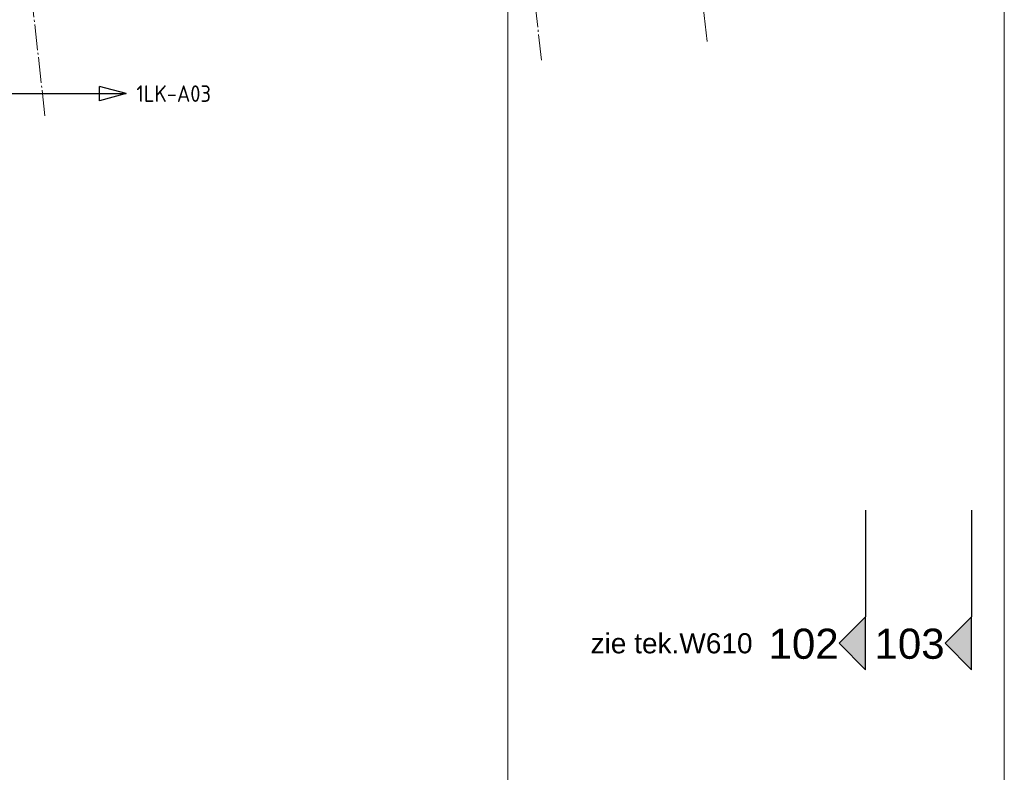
# Model space of a CAD drawing. Header units: millimetres. Extents: x -38031 to 110605, y -30229 to 92226.
# Tile 127 of 256: x 43174 to 50610, y -2375 to 3307. Entities that reach past the tile are written whole.
import ezdxf
from ezdxf.enums import TextEntityAlignment as Align

# ---------------------------------------------------------------- set-up
doc = ezdxf.new("R2010")
doc.units = ezdxf.units.MM
doc.header["$LTSCALE"] = 50
doc.linetypes.add('STYLE_07', pattern=[1.875, 0.625, -0.20828, 0.625, -0.20836, 0.06943, -0.13893])
doc.linetypes.add('STYLE_11', pattern=[5, 3.888855, -0.416718, 0.277786, -0.416641])
for name, color, linetype, lineweight in [('00 ALGEMEEN', 7, 'Continuous', 15), ('05 LINE-.Stramien', 1, 'STYLE_11', 15), ('stramien', 1, 'Continuous', 15)]:
    doc.layers.add(name, color=color, linetype=linetype, lineweight=lineweight)
for name, color, linetype in [('AB$1A---_ATTRIB050', 8, 'Continuous'), ('AL$1A---_ALGEMEEN', 8, 'Continuous'), ('AM$1A---_ARCERING', 8, 'Continuous'), ('AT$1A---_TEKST035', 8, 'Continuous'), ('BOUWKUNDIG', 8, 'Continuous'), ('EL6212--_S', 4, 'Continuous')]:
    doc.layers.add(name, color=color, linetype=linetype)
doc.styles.add('Arial', font='ARIAL.TTF')
doc.styles.add('BURO-018', font='iso.shx', dxfattribs={"height": 90})
doc.styles.add('BURO-035', font='ISO.shx', dxfattribs={"height": 175})
doc.styles.get("Standard").update_dxf_attribs({"font": 'iso.shx'})

# ---------------------------------------------------------------- blocks, each defined once
blk = doc.blocks.new('E00160')
at = {"color": 0, "linetype": 'Continuous'}
for p, q in [((-17.5, 0), (-13.5, 1.07)), ((-17.5, 0), (17.5, 0)), ((-17.5, 0), (-13.5, -1.07)), ((-13.5, -1.07), (-13.5, 1.07)), ((17.5, 0), (13.5, 1.07)), ((13.5, -1.07), (13.5, 1.07)), ((17.5, 0), (13.5, -1.07))]:
    blk.add_line(p, q, dxfattribs=at)
at = {"color": 0, "linetype": 'Continuous', "style": 'BURO-035'}
for tag, p in [('E_TEXT2', (-22.5, 0)), ('E_TEXT1', (22.5, 0))]:
    blk.add_attdef(tag, text='', height=3.5, dxfattribs=at).set_placement(p, align=Align.MIDDLE)
blk = doc.blocks.new('drsnd pijl')
at = {"layer": 'AM$1A---_ARCERING', "linetype": 'Continuous', "lineweight": 0}
blk.add_hatch(color=256, dxfattribs=at).paths.add_polyline_path([(1005, 442.5), (200, 442.5), (0, 242.5), (-200, 442.5), (200, 442.5)])
at = {"layer": 'AL$1A---_ALGEMEEN', "color": 0}
blk.add_lwpolyline([(1005, 442.5), (200, 442.5), (0, 242.5), (-200, 442.5), (200, 442.5)], dxfattribs=at)
at = {"layer": 'AL$1A---_ALGEMEEN', "color": 0, "style": 'Arial'}
blk.add_attdef('peil', text='', height=227.3, rotation=90, dxfattribs=at).set_placement((170, -290.5), align=Align.BOTTOM_LEFT)
at = {"layer": 'AL$1A---_ALGEMEEN', "color": 0, "flags": 1}
blk.add_attdef('onderdeel', (-200, -699.6), '', height=227.3, dxfattribs=at)
blk = doc.blocks.new('metselwerk zo gevel 1e verd')
at = {"layer": '05 LINE-.Stramien', "color": 8}
for p, q in [((-45279, -2275.00786), (-45279, 1174.99214)), ((-41505.5, -2275.00786), (-41505.5, 1174.99214))]:
    blk.add_line(p, q, dxfattribs=at)
at = {"layer": '05 LINE-.Stramien', "color": 8, "linetype": 'Continuous'}
blk.add_line((-40247.5, -2275.00786), (-40247.5, 1174.99214), dxfattribs=at)
blk = doc.blocks.new('200254 W 211 30-06-2008')
at = {"layer": 'stramien', "linetype": 'STYLE_07', "ltscale": 50}
for p, q in [((19971.95, 2695.43), (19971.95, 4240.03)), ((20046.95, 2737.41), (20046.95, 3963.01))]:
    blk.add_line(p, q, dxfattribs=at)
at = {"layer": 'AL$1A---_ALGEMEEN'}
ref = blk.add_blockref('drsnd pijl', (20017.15, 2987.95), dxfattribs=dict(at, xscale=-0.02, yscale=0.02, zscale=0.02, rotation=270))
ref.add_attrib('peil', '102', dxfattribs={"layer": 'AB$1A---_ATTRIB050', "height": 4.546, "style": 'Arial'}).set_placement((20011.34, 2984.23), align=Align.BOTTOM_LEFT)
ref = blk.add_blockref('drsnd pijl', (20033.15, 2987.95), dxfattribs=dict(at, xscale=-0.02, yscale=0.02, zscale=0.02, rotation=270))
ref.add_attrib('peil', '103', dxfattribs={"layer": 'AB$1A---_ATTRIB050', "height": 4.546, "style": 'Arial'}).set_placement((20027.34, 2984.23), align=Align.BOTTOM_LEFT)
at = {"layer": 'AT$1A---_TEKST035', "insert": (19996.69, 2987.91), "char_height": 3.0305, "attachment_point": 5, "line_spacing_factor": 0.967741, "style": 'Arial'}
blk.add_mtext('{\\C256;\\lzie tek.W610}', dxfattribs=at)
at = {"layer": '00 ALGEMEEN', "color": 0, "xscale": 0.02, "yscale": 0.02, "zscale": 0.02, "rotation": 6.40755072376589}
blk.add_blockref('metselwerk zo gevel 1e verd', (20796.89, 3213.85), dxfattribs=at)

msp = doc.modelspace()

# ---------------------------------------------------------------- block references
at = {"layer": 'BOUWKUNDIG', "xscale": 50, "yscale": 50, "zscale": 50}
msp.add_blockref('200254 W 211 30-06-2008', (-951737.5, -150797.3), dxfattribs=at)

# ---------------------------------------------------------------- next in the draw order: block references
at = {"layer": 'EL6212--_S'}
ref = msp.add_blockref('E00160', (43101.9, 2749), dxfattribs=dict(at, xscale=50, yscale=50, zscale=50))
ref.add_attrib('E_TEXT1', '1LK-A03', dxfattribs={"layer": '0', "color": 2, "linetype": 'Continuous', "height": 125, "style": 'BURO-018'}).set_placement((44336.6, 2749), align=Align.MIDDLE)
ref.add_attrib('E_TEXT2', '1LK-A02', dxfattribs={"layer": '0', "color": 2, "linetype": 'Continuous', "height": 125, "style": 'BURO-018'}).set_placement((41878.7, 2749), align=Align.MIDDLE)

doc.saveas('drawing.dxf')
